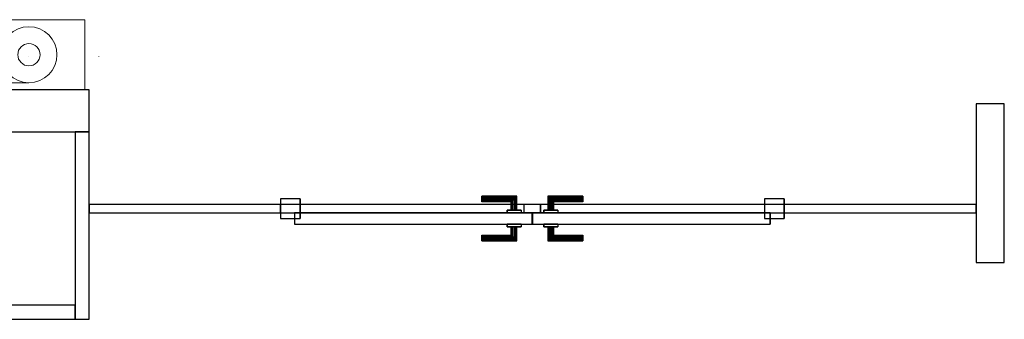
# Model space of a CAD drawing. Header units: metres. Extents: x 397.7 to 427.5, y 12.7 to 28.4.
# Tile 122 of 129: x 417.2 to 420.7, y 23.5 to 24.6. Entities that reach past the tile are written whole.
import ezdxf

# ---------------------------------------------------------------- set-up
doc = ezdxf.new("R2010")
doc.units = ezdxf.units.M
doc.layers.add('01_CARPINTERIA', color=5, linetype='Continuous', lineweight=25, true_color=0x0000ff)
for name, color, linetype, lineweight in [('A-DETL-GENF-OTLN', 7, 'Continuous', 18), ('A-GENM-____-OTLN', 7, 'Continuous', 18), ('A-WALL-____-MCUT', 7, 'Continuous', 25), ('A-WALL-____-OTLN', 7, 'Continuous', 25)]:
    doc.layers.add(name, color=color, linetype=linetype, lineweight=lineweight)

# ---------------------------------------------------------------- blocks, each defined once
blk = doc.blocks.new('Family - LONDR55-XX_ZZ-ARQ-CAA-M3D-Londres55-153688-07_PCI_P4')
at = {"layer": '01_CARPINTERIA', "color": 161, "true_color": 0xaaaaff}
for p, q in [((0.719, 0.1487), (0.719, 0.15)), ((0.719, 0.15), (0.719, 0.1487)), ((0.844, 0.15), (0.719, 0.15)), ((0.719, 0.145), (0.719, 0.1487)), ((0.719, 0.1487), (0.719, 0.145)), ((0.8427, 0.1487), (0.719, 0.1487)), ((0.8427, 0.1487), (0.719, 0.1487)), ((0.719, 0.14), (0.719, 0.145)), ((0.719, 0.145), (0.719, 0.14)), ((0.839, 0.145), (0.719, 0.145)), ((0.839, 0.145), (0.719, 0.145)), ((0.839, 0.145), (0.834, 0.14)), ((0.834, 0.14), (0.839, 0.145)), ((0.8427, 0.1487), (0.839, 0.145)), ((0.839, 0.145), (0.8427, 0.1487)), ((0.839, 0.1), (0.839, 0.145)), ((0.839, 0.1), (0.839, 0.145)), ((0.844, 0.15), (0.8427, 0.1487)), ((0.8427, 0.1487), (0.844, 0.15)), ((0.8427, 0.1), (0.8427, 0.1487)), ((0.8427, 0.1), (0.8427, 0.1487)), ((0.844, 0.1), (0.844, 0.15)), ((0.9564, 0.1487), (0.955, 0.15)), ((0.955, 0.15), (0.955, 0.1)), ((0.955, 0.15), (0.9564, 0.1487)), ((1.08, 0.15), (0.955, 0.15)), ((0.96, 0.145), (0.9564, 0.1487)), ((0.9564, 0.1487), (0.9564, 0.1)), ((0.9564, 0.1487), (0.9564, 0.1)), ((0.9564, 0.1487), (0.96, 0.145)), ((1.08, 0.1487), (0.9564, 0.1487)), ((1.08, 0.1487), (0.9564, 0.1487)), ((0.965, 0.14), (0.96, 0.145)), ((0.96, 0.145), (0.96, 0.1)), ((0.96, 0.145), (0.96, 0.1)), ((0.96, 0.145), (0.965, 0.14)), ((1.08, 0.145), (0.96, 0.145)), ((1.08, 0.145), (0.96, 0.145)), ((1.08, 0.1487), (1.08, 0.15)), ((1.08, 0.15), (1.08, 0.1487)), ((1.08, 0.145), (1.08, 0.1487)), ((1.08, 0.1487), (1.08, 0.145)), ((1.08, 0.145), (1.08, 0.14)), ((1.08, 0.14), (1.08, 0.145)), ((0.719, 0.135), (0.719, 0.14)), ((0.719, 0.14), (0.719, 0.135)), ((0.719, 0.14), (0.834, 0.14)), ((0.834, 0.14), (0.719, 0.14)), ((0.719, 0.135), (0.719, 0.1313)), ((0.719, 0.1313), (0.719, 0.135)), ((0.829, 0.135), (0.719, 0.135)), ((0.829, 0.135), (0.719, 0.135)), ((0.719, 0.1313), (0.719, 0.13)), ((0.719, 0.13), (0.719, 0.1313)), ((0.8254, 0.1313), (0.719, 0.1313)), ((0.8254, 0.1313), (0.719, 0.1313)), ((0.824, 0.13), (0.719, 0.13)), ((0.824, 0.13), (0.8254, 0.1313)), ((0.8254, 0.1313), (0.824, 0.13)), ((0.824, 0.1), (0.824, 0.13)), ((0.8254, 0.1313), (0.829, 0.135)), ((0.829, 0.135), (0.8254, 0.1313)), ((0.8254, 0.1), (0.8254, 0.1313)), ((0.8254, 0.1), (0.8254, 0.1313)), ((0.829, 0.135), (0.834, 0.14)), ((0.834, 0.14), (0.829, 0.135)), ((0.829, 0.1), (0.829, 0.135)), ((0.829, 0.1), (0.829, 0.135)), ((0.834, 0.14), (0.834, 0.1)), ((0.834, 0.1), (0.834, 0.14)), ((0.965, 0.1), (0.965, 0.14)), ((0.965, 0.14), (0.965, 0.1)), ((0.965, 0.14), (0.97, 0.135)), ((0.97, 0.135), (0.965, 0.14)), ((0.965, 0.14), (1.08, 0.14)), ((1.08, 0.14), (0.965, 0.14)), ((0.97, 0.135), (0.97, 0.1)), ((0.97, 0.135), (0.9737, 0.1313)), ((0.9737, 0.1313), (0.97, 0.135)), ((0.97, 0.135), (0.97, 0.1)), ((1.08, 0.135), (0.97, 0.135)), ((1.08, 0.135), (0.97, 0.135)), ((0.9737, 0.1313), (0.9737, 0.1)), ((0.9737, 0.1313), (0.975, 0.13)), ((0.975, 0.13), (0.9737, 0.1313)), ((0.9737, 0.1313), (0.9737, 0.1)), ((1.08, 0.1313), (0.9737, 0.1313)), ((1.08, 0.1313), (0.9737, 0.1313)), ((0.975, 0.13), (0.975, 0.1)), ((1.08, 0.13), (0.975, 0.13)), ((1.08, 0.14), (1.08, 0.135)), ((1.08, 0.135), (1.08, 0.14)), ((1.08, 0.135), (1.08, 0.1313)), ((1.08, 0.1313), (1.08, 0.135)), ((1.08, 0.1313), (1.08, 0.13)), ((1.08, 0.13), (1.08, 0.1313)), ((0.899, 0.09), (0.05, 0.09)), ((0.05, 0.09), (0.05, 0.05)), ((0.899, 0.09), (0.05, 0.09)), ((0.05, 0.05), (0.05, 0.09)), ((0.859, 0.1), (0.809, 0.1)), ((0.809, 0.1), (0.859, 0.1)), ((0.809, 0.09), (0.809, 0.1)), ((0.809, 0.09), (0.809, 0.1)), ((0.859, 0.09), (0.809, 0.09)), ((0.809, 0.09), (0.859, 0.09)), ((0.8254, 0.1), (0.824, 0.1)), ((0.824, 0.1), (0.8254, 0.1)), ((0.829, 0.1), (0.8254, 0.1)), ((0.8254, 0.1), (0.829, 0.1)), ((0.834, 0.1), (0.829, 0.1)), ((0.829, 0.1), (0.834, 0.1)), ((0.839, 0.1), (0.834, 0.1)), ((0.834, 0.1), (0.839, 0.1)), ((0.839, 0.1), (0.8427, 0.1)), ((0.8427, 0.1), (0.839, 0.1)), ((0.8427, 0.1), (0.844, 0.1)), ((0.844, 0.1), (0.8427, 0.1)), ((0.859, 0.09), (0.859, 0.1)), ((0.859, 0.1), (0.859, 0.09)), ((0.899, 0.05), (0.899, 0.09)), ((0.899, 0.05), (0.899, 0.09)), ((1.7491, 0.09), (0.9, 0.09)), ((0.9, 0.09), (0.9, 0.05)), ((1.7491, 0.09), (0.9, 0.09)), ((0.9, 0.05), (0.9, 0.09)), ((0.99, 0.1), (0.94, 0.1)), ((0.94, 0.1), (0.99, 0.1)), ((0.94, 0.09), (0.94, 0.1)), ((0.94, 0.09), (0.94, 0.1)), ((0.99, 0.09), (0.94, 0.09)), ((0.94, 0.09), (0.99, 0.09)), ((0.9564, 0.1), (0.955, 0.1)), ((0.955, 0.1), (0.9564, 0.1)), ((0.96, 0.1), (0.9564, 0.1)), ((0.9564, 0.1), (0.96, 0.1)), ((0.965, 0.1), (0.96, 0.1)), ((0.96, 0.1), (0.965, 0.1)), ((0.97, 0.1), (0.965, 0.1)), ((0.965, 0.1), (0.97, 0.1)), ((0.97, 0.1), (0.9737, 0.1)), ((0.9737, 0.1), (0.97, 0.1)), ((0.9737, 0.1), (0.975, 0.1)), ((0.975, 0.1), (0.9737, 0.1)), ((0.99, 0.09), (0.99, 0.1)), ((0.99, 0.1), (0.99, 0.09)), ((1.7491, 0.05), (1.7491, 0.09)), ((1.7491, 0.05), (1.7491, 0.09)), ((0.07, 0.07), (0, 0.07)), ((0, 0.07), (0, 0)), ((0.07, 0.07), (0, 0.07)), ((0, 0), (0, 0.07)), ((0.05, 0.05), (0.899, 0.05)), ((0.05, 0.05), (0.899, 0.05)), ((0.07, 0), (0.07, 0.07)), ((0.07, 0), (0.07, 0.07)), ((0.809, 0.05), (0.859, 0.05)), ((0.859, 0.05), (0.809, 0.05)), ((0.809, 0.04), (0.809, 0.05)), ((0.809, 0.04), (0.809, 0.05)), ((0.809, 0.04), (0.859, 0.04)), ((0.859, 0.04), (0.809, 0.04)), ((0.8254, 0.04), (0.824, 0.04)), ((0.824, 0.04), (0.8254, 0.04)), ((0.824, 0.01), (0.824, 0.04)), ((0.829, 0.04), (0.8254, 0.04)), ((0.8254, 0.04), (0.829, 0.04)), ((0.8254, 0.0087), (0.8254, 0.04)), ((0.8254, 0.0087), (0.8254, 0.04)), ((0.829, 0.04), (0.834, 0.04)), ((0.834, 0.04), (0.829, 0.04)), ((0.829, 0.005), (0.829, 0.04)), ((0.829, 0.005), (0.829, 0.04)), ((0.834, 0.04), (0.839, 0.04)), ((0.839, 0.04), (0.834, 0.04)), ((0.834, 0.04), (0.834, 0)), ((0.834, 0), (0.834, 0.04)), ((0.839, 0.04), (0.8427, 0.04)), ((0.8427, 0.04), (0.839, 0.04)), ((0.839, -0.005), (0.839, 0.04)), ((0.839, -0.005), (0.839, 0.04)), ((0.8427, 0.04), (0.844, 0.04)), ((0.844, 0.04), (0.8427, 0.04)), ((0.8427, -0.0087), (0.8427, 0.04)), ((0.8427, -0.0087), (0.8427, 0.04)), ((0.844, -0.01), (0.844, 0.04)), ((0.859, 0.04), (0.859, 0.05)), ((0.859, 0.05), (0.859, 0.04)), ((0.93, 0.05), (0.87, 0.05)), ((0.87, 0.05), (0.87, 0.02)), ((0.93, 0.05), (0.87, 0.05)), ((0.87, 0.02), (0.87, 0.05)), ((0.9, 0.05), (1.7491, 0.05)), ((0.9, 0.05), (1.7491, 0.05)), ((0.93, 0.02), (0.93, 0.05)), ((0.93, 0.02), (0.93, 0.05)), ((0.94, 0.05), (0.99, 0.05)), ((0.99, 0.05), (0.94, 0.05)), ((0.94, 0.04), (0.94, 0.05)), ((0.94, 0.04), (0.94, 0.05)), ((0.94, 0.04), (0.99, 0.04)), ((0.99, 0.04), (0.94, 0.04)), ((0.9564, 0.04), (0.955, 0.04)), ((0.955, 0.04), (0.9564, 0.04)), ((0.955, 0.04), (0.955, -0.01)), ((0.96, 0.04), (0.9564, 0.04)), ((0.9564, 0.04), (0.96, 0.04)), ((0.9564, 0.04), (0.9564, -0.0087)), ((0.9564, 0.04), (0.9564, -0.0087)), ((0.96, 0.04), (0.965, 0.04)), ((0.965, 0.04), (0.96, 0.04)), ((0.96, 0.04), (0.96, -0.005)), ((0.96, 0.04), (0.96, -0.005)), ((0.965, 0.04), (0.97, 0.04)), ((0.97, 0.04), (0.965, 0.04)), ((0.965, 0), (0.965, 0.04)), ((0.965, 0.04), (0.965, 0)), ((0.97, 0.04), (0.9737, 0.04)), ((0.9737, 0.04), (0.97, 0.04)), ((0.97, 0.04), (0.97, 0.005)), ((0.97, 0.04), (0.97, 0.005)), ((0.9737, 0.04), (0.975, 0.04)), ((0.975, 0.04), (0.9737, 0.04)), ((0.9737, 0.04), (0.9737, 0.0087)), ((0.9737, 0.04), (0.9737, 0.0087)), ((0.975, 0.04), (0.975, 0.01)), ((0.99, 0.04), (0.99, 0.05)), ((0.99, 0.05), (0.99, 0.04)), ((1.7991, 0.07), (1.7291, 0.07)), ((1.7291, 0.07), (1.7291, 0)), ((1.7991, 0.07), (1.7291, 0.07)), ((1.7291, 0), (1.7291, 0.07)), ((1.7991, 0), (1.7991, 0.07)), ((1.7991, 0), (1.7991, 0.07)), ((0, 0), (0.07, 0)), ((0, 0), (0.07, 0)), ((0.719, 0.0087), (0.719, 0.01)), ((0.719, 0.01), (0.719, 0.0087)), ((0.719, 0.01), (0.824, 0.01)), ((0.719, 0.005), (0.719, 0.0087)), ((0.719, 0.0087), (0.719, 0.005)), ((0.719, 0.0087), (0.8254, 0.0087)), ((0.719, 0.0087), (0.8254, 0.0087)), ((0.719, 0), (0.719, 0.005)), ((0.719, 0.005), (0.719, 0)), ((0.719, 0.005), (0.829, 0.005)), ((0.719, 0.005), (0.829, 0.005)), ((0.719, -0.005), (0.719, 0)), ((0.834, 0), (0.719, 0)), ((0.719, 0), (0.834, 0)), ((0.8254, 0.0087), (0.824, 0.01)), ((0.824, 0.01), (0.8254, 0.0087)), ((0.829, 0.005), (0.8254, 0.0087)), ((0.8254, 0.0087), (0.829, 0.005)), ((0.834, 0), (0.829, 0.005)), ((0.829, 0.005), (0.834, 0)), ((0.834, 0), (0.839, -0.005)), ((0.839, -0.005), (0.834, 0)), ((0.87, 0.02), (0.93, 0.02)), ((0.87, 0.02), (0.93, 0.02)), ((0.96, -0.005), (0.965, 0)), ((0.965, 0), (0.96, -0.005)), ((0.97, 0.005), (0.965, 0)), ((0.965, 0), (0.97, 0.005)), ((1.08, 0), (0.965, 0)), ((0.965, 0), (1.08, 0)), ((0.9737, 0.0087), (0.97, 0.005)), ((0.97, 0.005), (0.9737, 0.0087)), ((0.97, 0.005), (1.08, 0.005)), ((0.97, 0.005), (1.08, 0.005)), ((0.975, 0.01), (0.9737, 0.0087)), ((0.9737, 0.0087), (0.975, 0.01)), ((0.9737, 0.0087), (1.08, 0.0087)), ((0.9737, 0.0087), (1.08, 0.0087)), ((0.975, 0.01), (1.08, 0.01)), ((1.08, 0.0087), (1.08, 0.01)), ((1.08, 0.01), (1.08, 0.0087)), ((1.08, 0.005), (1.08, 0.0087)), ((1.08, 0.0087), (1.08, 0.005)), ((1.08, 0.005), (1.08, 0)), ((1.08, 0), (1.08, 0.005)), ((1.08, 0), (1.08, -0.005)), ((1.08, -0.005), (1.08, 0)), ((1.7291, 0), (1.7991, 0)), ((1.7291, 0), (1.7991, 0)), ((0.719, 0), (0.719, -0.005)), ((0.719, -0.005), (0.719, -0.0087)), ((0.719, -0.0087), (0.719, -0.005)), ((0.719, -0.005), (0.839, -0.005)), ((0.719, -0.005), (0.839, -0.005)), ((0.719, -0.0087), (0.719, -0.01)), ((0.719, -0.01), (0.719, -0.0087)), ((0.719, -0.0087), (0.8427, -0.0087)), ((0.719, -0.0087), (0.8427, -0.0087)), ((0.719, -0.01), (0.844, -0.01)), ((0.839, -0.005), (0.8427, -0.0087)), ((0.8427, -0.0087), (0.839, -0.005)), ((0.8427, -0.0087), (0.844, -0.01)), ((0.844, -0.01), (0.8427, -0.0087)), ((0.955, -0.01), (0.9564, -0.0087)), ((0.9564, -0.0087), (0.955, -0.01)), ((0.955, -0.01), (1.08, -0.01)), ((0.9564, -0.0087), (0.96, -0.005)), ((0.96, -0.005), (0.9564, -0.0087)), ((0.9564, -0.0087), (1.08, -0.0087)), ((0.9564, -0.0087), (1.08, -0.0087)), ((0.96, -0.005), (1.08, -0.005)), ((0.96, -0.005), (1.08, -0.005)), ((1.08, -0.005), (1.08, -0.0087)), ((1.08, -0.0087), (1.08, -0.005)), ((1.08, -0.0087), (1.08, -0.01)), ((1.08, -0.01), (1.08, -0.0087))]:
    blk.add_line(p, q, dxfattribs=at)
blk = doc.blocks.new('Family - Porta P4-153689-07_PCI_P4')
blk.add_blockref('Family - LONDR55-XX_ZZ-ARQ-CAA-M3D-Londres55-153688-07_PCI_P4', (0, 0))
blk = doc.blocks.new('Family - Evans P4-153951-07_PCI_P4')
at = {"layer": 'A-WALL-____-MCUT', "color": 253, "true_color": 0xaaaaaa}
for p, q in [((5.34, 0.15), (0, 0.15)), ((0, 0.15), (0, 0)), ((0, 0), (5.34, 0))]:
    blk.add_line(p, q, dxfattribs=at)
at = {"layer": 'A-WALL-____-OTLN', "color": 253, "true_color": 0xaaaaaa}
for p, q in [((6.62, 0.15), (0, 0.15)), ((0, 0.15), (0, 0)), ((0, 0), (6.62, 0))]:
    blk.add_line(p, q, dxfattribs=at)
at = {"layer": 'A-WALL-____-OTLN', "color": 253, "lineweight": 18, "true_color": 0xaaaaaa}
blk.add_line((0, 0), (6.62, 0), dxfattribs=at)
blk = doc.blocks.new('Family - Evans P4-154074-07_PCI_P4')
at = {"layer": 'A-WALL-____-MCUT', "color": 253, "true_color": 0xaaaaaa}
for p, q in [((1.91, 0.05), (0, 0.05)), ((0, 0.05), (0, 0)), ((1.91, 0), (1.91, 0.05)), ((0, 0), (1.91, 0))]:
    blk.add_line(p, q, dxfattribs=at)
at = {"layer": 'A-WALL-____-OTLN', "color": 253, "true_color": 0xaaaaaa}
for p, q in [((1.91, 0.05), (0, 0.05)), ((0, 0.05), (0, 0)), ((1.91, 0), (1.91, 0.05)), ((0, 0), (1.91, 0))]:
    blk.add_line(p, q, dxfattribs=at)
at = {"layer": 'A-WALL-____-OTLN', "color": 253, "lineweight": 18, "true_color": 0xaaaaaa}
blk.add_line((0, 0), (1.91, 0), dxfattribs=at)
blk = doc.blocks.new('Family - Evans P4-154087-07_PCI_P4')
at = {"layer": 'A-WALL-____-MCUT', "color": 253, "true_color": 0xaaaaaa}
for p, q in [((0.5677, 0.1), (0, 0.1)), ((0, 0.1), (0, 0)), ((0.5677, 0), (0.5677, 0.1)), ((0, 0), (0.5677, 0))]:
    blk.add_line(p, q, dxfattribs=at)
at = {"layer": 'A-WALL-____-OTLN', "color": 253, "true_color": 0xaaaaaa}
for p, q in [((0.5677, 0.1), (0, 0.1)), ((0, 0.1), (0, 0)), ((0.5677, 0), (0.5677, 0.1)), ((0, 0), (0.5677, 0))]:
    blk.add_line(p, q, dxfattribs=at)
at = {"layer": 'A-WALL-____-OTLN', "color": 253, "lineweight": 18, "true_color": 0xaaaaaa}
blk.add_line((0, 0), (0.5677, 0), dxfattribs=at)
blk = doc.blocks.new('Family - Evans P4-154234-07_PCI_P4')
at = {"layer": 'A-WALL-____-MCUT', "color": 253, "true_color": 0xaaaaaa}
for p, q in [((0.67, 0.05), (0, 0.05)), ((0, 0.05), (0, 0)), ((0.67, 0), (0.67, 0.05)), ((0, 0), (0.67, 0))]:
    blk.add_line(p, q, dxfattribs=at)
at = {"layer": 'A-WALL-____-OTLN', "color": 253, "true_color": 0xaaaaaa}
for p, q in [((0.67, 0.05), (0, 0.05)), ((0, 0.05), (0, 0)), ((0.67, 0), (0.67, 0.05)), ((0, 0), (0.67, 0))]:
    blk.add_line(p, q, dxfattribs=at)
at = {"layer": 'A-WALL-____-OTLN', "color": 253, "lineweight": 18, "true_color": 0xaaaaaa}
blk.add_line((0, 0), (0.7408, 0), dxfattribs=at)
blk = doc.blocks.new('Family - Mampara P4-154244-07_PCI_P4')
at = {"layer": 'A-WALL-____-MCUT', "color": 253, "true_color": 0xaaaaaa}
for p, q in [((0.6868, 0.03), (0, 0.03)), ((0, 0.03), (0, 0)), ((0, 0), (0.6868, 0)), ((0.6868, 0), (0.6868, 0.03)), ((2.4859, 0.03), (2.4859, 0)), ((3.17, 0.03), (2.4859, 0.03)), ((2.4859, 0), (3.17, 0)), ((3.17, 0), (3.17, 0.03))]:
    blk.add_line(p, q, dxfattribs=at)
at = {"layer": 'A-WALL-____-OTLN', "color": 253, "true_color": 0xaaaaaa}
for p, q in [((3.17, 0.03), (0, 0.03)), ((0, 0.03), (0, 0)), ((0, 0), (3.17, 0)), ((2.4859, 0.03), (0.6868, 0.03)), ((0.6868, 0.03), (0.6868, 0)), ((2.4859, 0.03), (2.4859, 0)), ((3.17, 0), (3.17, 0.03)), ((0.6868, 0), (2.4859, 0))]:
    blk.add_line(p, q, dxfattribs=at)
at = {"layer": 'A-WALL-____-OTLN', "color": 253, "lineweight": 18, "true_color": 0xaaaaaa}
blk.add_line((0, 0), (3.17, 0), dxfattribs=at)
blk = doc.blocks.new('Family - Vano porta P4-154246-07_PCI_P4')
at = {"layer": 'A-GENM-____-OTLN', "color": 253, "true_color": 0xaaaaaa}
for p, q in [((418.1311, 23.8995), (418.1311, 23.8695)), ((419.9302, 23.8995), (418.1311, 23.8995)), ((418.1311, 23.8995), (418.1311, 23.8695)), ((418.1311, 23.8995), (419.9302, 23.8995)), ((419.9302, 23.8695), (419.9302, 23.8995)), ((419.9302, 23.8995), (419.9302, 23.8695)), ((418.1311, 23.8695), (419.9302, 23.8695)), ((419.9302, 23.8695), (418.1311, 23.8695))]:
    blk.add_line(p, q, dxfattribs=at)
blk = doc.blocks.new('LONDR55-XX_ZZ-ARQ-CAA-M3D-Londres55_ifc-1-07_PCI_P4')
at = {"layer": '01_CARPINTERIA', "color": 253, "lineweight": 18, "true_color": 0xaaaaaa, "rotation": 180}
blk.add_blockref('Family - Porta P4-153689-07_PCI_P4', (419.9302, 23.9195), dxfattribs=at)
at = {"layer": 'A-GENM-____-OTLN', "color": 253, "lineweight": 18, "true_color": 0xaaaaaa}
blk.add_blockref('Family - Vano porta P4-154246-07_PCI_P4', (0, 0), dxfattribs=at)
at = {"layer": 'A-WALL-____-OTLN', "color": 253, "lineweight": 18, "true_color": 0xaaaaaa}
for name, p, rotation in [('Family - Evans P4-153951-07_PCI_P4', (417.447, 24.3095), 180), ('Family - Evans P4-154087-07_PCI_P4', (420.717, 23.6918), 90), ('Family - Evans P4-154234-07_PCI_P4', (417.447, 23.4895), 90), ('Family - Mampara P4-154244-07_PCI_P4', (420.617, 23.8995), 180)]:
    blk.add_blockref(name, p, dxfattribs=dict(at, rotation=rotation))
blk.add_blockref('Family - Evans P4-154074-07_PCI_P4', (415.487, 23.4895), dxfattribs=at)
blk = doc.blocks.new('ZYR_12_01_03 BIE - BIE-631291-07_PCI_P4')
at = {"layer": 'A-DETL-GENF-OTLN', "color": 1, "true_color": 0xff0000}
for p, q in [((-0.325, 0), (-0.325, -0.25)), ((0.325, 0), (-0.325, 0)), ((-0.125, -0.025), (0.175, -0.025)), ((0.175, -0.025), (0.175, -0.05)), ((0.325, -0.25), (0.325, 0)), ((0.175, -0.05), (-0.059, -0.05)), ((-0.375, -0.1192), (-0.375, -0.1182)), ((-0.125, -0.1192), (-0.125, -0.1202)), ((-0.325, -0.25), (0.325, -0.25))]:
    blk.add_line(p, q, dxfattribs=at)
for radius in [0.1, 0.04]:
    blk.add_circle((-0.125, -0.125), radius, dxfattribs=at)

msp = doc.modelspace()

# ---------------------------------------------------------------- block references
at = {"lineweight": 5}
msp.add_blockref('LONDR55-XX_ZZ-ARQ-CAA-M3D-Londres55_ifc-1-07_PCI_P4', (0, 0), dxfattribs=at)
at = {"layer": 'A-DETL-GENF-OTLN', "color": 1, "true_color": 0xff0000, "rotation": 180}
msp.add_blockref('ZYR_12_01_03 BIE - BIE-631291-07_PCI_P4', (417.107, 24.3095), dxfattribs=at)

doc.saveas('drawing.dxf')
